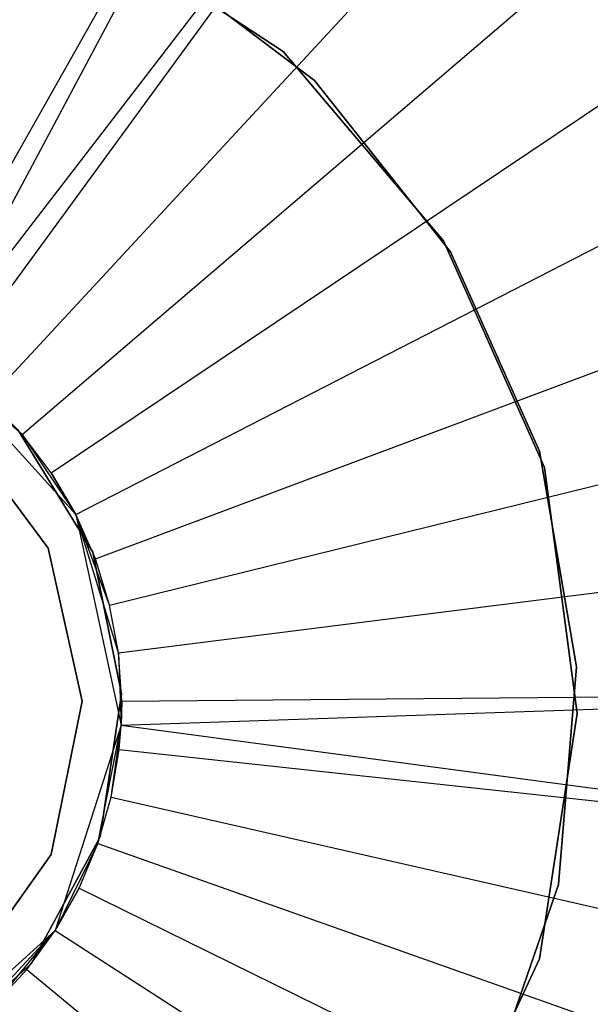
# Model space of a CAD drawing. Extents: x 1 to 71.1, y -35.1 to 35.1.
# Tile 63 of 85: x 36.425 to 37.145, y -0.378 to 0.864. Entities that reach past the tile are written whole.
import ezdxf

# ---------------------------------------------------------------- set-up
doc = ezdxf.new("R2010")
doc.units = 0
doc.header["$LTSCALE"] = 2.54
doc.layers.get('0').update_dxf_attribs({"color": 13, "linetype": 'CONTINUOUS'})

# ---------------------------------------------------------------- blocks, each defined once
blk = doc.blocks.new('LPUMPKIN_L_444_STL')
at = {"color": 0}
for p, q in [((36.2868, 0.457, 208.6238), (36.8847, 1.514, 208.7134)), ((36.2868, 0.457, 208.6238), (36.8847, 1.514, 208.7134)), ((36.3129, 0.4412, 208.6238), (36.8847, 1.514, 208.7134)), ((36.3129, 0.4412, 208.6238), (36.8847, 1.514, 208.7134)), ((36.3129, 0.4412, 208.6238), (37.0547, 1.4044, 208.7134)), ((36.3129, 0.4412, 208.6238), (37.0547, 1.4044, 208.7134)), ((36.3381, 0.4239, 208.6238), (37.0547, 1.4044, 208.7134)), ((36.3381, 0.4239, 208.6238), (37.0547, 1.4044, 208.7134)), ((36.3852, 0.385, 208.6238), (37.2108, 1.2757, 208.7134)), ((36.3852, 0.385, 208.6238), (37.2108, 1.2757, 208.7134)), ((36.4275, 0.341, 208.6238), (37.3509, 1.1298, 208.7134)), ((36.4275, 0.341, 208.6238), (37.3509, 1.1298, 208.7134)), ((36.4953, 0.9959, 20.4661), (36.757, 0.824, 20.4661)), ((36.757, 0.824, 20.2661), (36.4953, 0.9959, 20.2661)), ((36.757, 0.824, 20.2661), (36.4953, 0.9959, 20.2661)), ((36.4953, 0.9959, 20.4661), (36.757, 0.824, 20.4661)), ((36.4644, 0.2924, 208.6238), (37.4731, 0.9687, 208.7134)), ((36.4644, 0.2924, 208.6238), (37.4731, 0.9687, 208.7134)), ((36.7966, 0.7872, 49.9786), (36.5767, 0.9535, 49.9786)), ((36.5767, 0.9535, 50.1786), (36.7966, 0.7872, 50.1786)), ((36.5767, 0.9535, 50.1786), (36.7966, 0.7872, 50.1786)), ((36.7966, 0.7872, 49.9786), (36.5767, 0.9535, 49.9786)), ((36.757, 0.824, 20.4661), (36.9596, 0.5853, 20.4661)), ((36.9596, 0.5853, 20.2661), (36.757, 0.824, 20.2661)), ((36.757, 0.824, 20.2661), (36.757, 0.824, 20.4661)), ((36.757, 0.824, 20.2661), (36.757, 0.824, 20.4661)), ((36.9596, 0.5853, 20.2661), (36.757, 0.824, 20.2661)), ((36.757, 0.824, 20.4661), (36.9596, 0.5853, 20.4661)), ((36.4954, 0.2398, 208.6238), (37.5758, 0.7944, 208.7134)), ((36.4954, 0.2398, 208.6238), (37.5758, 0.7944, 208.7134)), ((36.9683, 0.5714, 49.9786), (36.7966, 0.7872, 49.9786)), ((36.7966, 0.7872, 50.1786), (36.9683, 0.5714, 50.1786)), ((36.7966, 0.7872, 50.1786), (36.9683, 0.5714, 50.1786)), ((36.7966, 0.7872, 50.1786), (36.7966, 0.7872, 49.9786)), ((36.9683, 0.5714, 49.9786), (36.7966, 0.7872, 49.9786)), ((36.7966, 0.7872, 50.1786), (36.7966, 0.7872, 49.9786)), ((36.5201, 0.1839, 208.6238), (37.6576, 0.6094, 208.7134)), ((36.5201, 0.1839, 208.6238), (37.6576, 0.6094, 208.7134)), ((36.9596, 0.5853, 20.4661), (37.0868, 0.2992, 20.4661)), ((37.0868, 0.2992, 20.2661), (36.9596, 0.5853, 20.2661)), ((36.9596, 0.5853, 20.2661), (36.9596, 0.5853, 20.4661)), ((36.9596, 0.5853, 20.2661), (36.9596, 0.5853, 20.4661)), ((37.0868, 0.2992, 20.2661), (36.9596, 0.5853, 20.2661)), ((36.9596, 0.5853, 20.4661), (37.0868, 0.2992, 20.4661)), ((37.0808, 0.3197, 49.9786), (36.9683, 0.5714, 49.9786)), ((36.9683, 0.5714, 50.1786), (37.0808, 0.3197, 50.1786)), ((36.9683, 0.5714, 50.1786), (37.0808, 0.3197, 50.1786)), ((36.9683, 0.5714, 50.1786), (36.9683, 0.5714, 49.9786)), ((37.0808, 0.3197, 49.9786), (36.9683, 0.5714, 49.9786)), ((36.9683, 0.5714, 50.1786), (36.9683, 0.5714, 49.9786)), ((36.3129, 0.4412, 211.7648), (36.4954, 0.2398, 211.7648)), ((36.4275, 0.341, 208.6238), (36.3129, 0.4412, 211.7648)), ((36.4275, 0.341, 208.6238), (36.3129, 0.4412, 211.7648)), ((36.3129, 0.4412, 211.7648), (36.4954, 0.2398, 211.7648)), ((36.5381, 0.1256, 208.6238), (37.7173, 0.4161, 208.7134)), ((36.5381, 0.1256, 208.6238), (37.7173, 0.4161, 208.7134)), ((36.4275, 0.341, 208.6238), (36.3852, 0.385, 208.6238)), ((36.4275, 0.341, 208.6238), (36.3852, 0.385, 208.6238)), ((36.3428, 0.356, 50.6786), (36.4604, 0.1973, 50.6786)), ((36.4604, 0.1973, 49.8786), (36.3428, 0.356, 49.8786)), ((36.3428, 0.356, 50.6786), (36.4604, 0.1973, 50.6786)), ((36.4604, 0.1973, 49.8786), (36.3428, 0.356, 49.8786)), ((36.4216, 0.3478, 49.9786), (36.5168, 0.1924, 49.9786)), ((36.5168, 0.1924, 49.8286), (36.4216, 0.3478, 49.8286)), ((36.5168, 0.1924, 49.8286), (36.4216, 0.3478, 49.8286)), ((36.4216, 0.3478, 49.9786), (36.5168, 0.1924, 49.9786)), ((36.4644, 0.2924, 208.6238), (36.4275, 0.341, 208.6238)), ((36.4275, 0.341, 208.6238), (36.4954, 0.2398, 211.7648)), ((36.4644, 0.2924, 208.6238), (36.4275, 0.341, 208.6238)), ((36.4275, 0.341, 208.6238), (36.4954, 0.2398, 211.7648)), ((37.1273, 0.0479, 49.9786), (37.0808, 0.3197, 49.9786)), ((37.0808, 0.3197, 50.1786), (37.1273, 0.0479, 50.1786)), ((37.0808, 0.3197, 50.1786), (37.1273, 0.0479, 50.1786)), ((37.0808, 0.3197, 50.1786), (37.0808, 0.3197, 49.9786)), ((37.1273, 0.0479, 49.9786), (37.0808, 0.3197, 49.9786)), ((37.0808, 0.3197, 50.1786), (37.0808, 0.3197, 49.9786)), ((37.0868, 0.2992, 20.4661), (37.1283, -0.0111, 20.4661)), ((37.1283, -0.0111, 20.2661), (37.0868, 0.2992, 20.2661)), ((37.0868, 0.2992, 20.2661), (37.0868, 0.2992, 20.4661)), ((37.0868, 0.2992, 20.2661), (37.0868, 0.2992, 20.4661)), ((37.1283, -0.0111, 20.2661), (37.0868, 0.2992, 20.2661)), ((37.0868, 0.2992, 20.4661), (37.1283, -0.0111, 20.4661)), ((36.4954, 0.2398, 208.6238), (36.4644, 0.2924, 208.6238)), ((36.4644, 0.2924, 208.6238), (36.4954, 0.2398, 211.7648)), ((36.4644, 0.2924, 208.6238), (36.4954, 0.2398, 211.7648)), ((36.4954, 0.2398, 208.6238), (36.4644, 0.2924, 208.6238)), ((36.5201, 0.1839, 208.6238), (36.4954, 0.2398, 208.6238)), ((36.4954, 0.2398, 211.7648), (36.5527, -0.0259, 211.7648)), ((36.4954, 0.2398, 208.6238), (36.4954, 0.2398, 211.7648)), ((36.4954, 0.2398, 208.6238), (36.4954, 0.2398, 211.7648)), ((36.5201, 0.1839, 208.6238), (36.4954, 0.2398, 208.6238)), ((36.5201, 0.1839, 208.6238), (36.4954, 0.2398, 211.7648)), ((36.5381, 0.1256, 208.6238), (36.4954, 0.2398, 211.7648)), ((36.5201, 0.1839, 208.6238), (36.4954, 0.2398, 211.7648)), ((36.5381, 0.1256, 208.6238), (36.4954, 0.2398, 211.7648)), ((36.5492, 0.0656, 208.6238), (36.4954, 0.2398, 211.7648)), ((36.5492, 0.0656, 208.6238), (36.4954, 0.2398, 211.7648)), ((36.4954, 0.2398, 211.7648), (36.5527, -0.0259, 211.7648)), ((36.5492, 0.0656, 208.6238), (37.7542, 0.2172, 208.7134)), ((36.5492, 0.0656, 208.6238), (37.7542, 0.2172, 208.7134)), ((36.4604, 0.1973, 50.6786), (36.5033, 0.0045, 50.6786)), ((36.5033, 0.0045, 49.8786), (36.4604, 0.1973, 49.8786)), ((36.4604, 0.1973, 50.6786), (36.5033, 0.0045, 50.6786)), ((36.4604, 0.1973, 50.6786), (36.4604, 0.1973, 49.8786)), ((36.5033, 0.0045, 49.8786), (36.4604, 0.1973, 49.8786)), ((36.4604, 0.1973, 50.6786), (36.4604, 0.1973, 49.8786)), ((36.5168, 0.1924, 49.9786), (36.5531, 0.0137, 49.9786)), ((36.5531, 0.0137, 49.8286), (36.5168, 0.1924, 49.8286)), ((36.5168, 0.1924, 49.8286), (36.5168, 0.1924, 49.9786)), ((36.5168, 0.1924, 49.8286), (36.5168, 0.1924, 49.9786)), ((36.5531, 0.0137, 49.8286), (36.5168, 0.1924, 49.8286)), ((36.5168, 0.1924, 49.9786), (36.5531, 0.0137, 49.9786)), ((36.5381, 0.1256, 208.6238), (36.5201, 0.1839, 208.6238)), ((36.5381, 0.1256, 208.6238), (36.5201, 0.1839, 208.6238)), ((36.5492, 0.0656, 208.6238), (36.5381, 0.1256, 208.6238)), ((36.5492, 0.0656, 208.6238), (36.5381, 0.1256, 208.6238)), ((36.5533, 0.0046, 208.6238), (36.5492, 0.0656, 208.6238)), ((36.5492, 0.0656, 208.6238), (36.5527, -0.0259, 211.7648)), ((36.5533, 0.0046, 208.6238), (36.5492, 0.0656, 208.6238)), ((36.5492, 0.0656, 208.6238), (36.5527, -0.0259, 211.7648)), ((37.1047, -0.2269, 49.9786), (37.1273, 0.0479, 49.9786)), ((37.1273, 0.0479, 50.1786), (37.1047, -0.2269, 50.1786)), ((37.1273, 0.0479, 50.1786), (37.1047, -0.2269, 50.1786)), ((37.1047, -0.2269, 49.9786), (37.1273, 0.0479, 49.9786)), ((37.1273, 0.0479, 50.1786), (37.1273, 0.0479, 49.9786)), ((37.1273, 0.0479, 50.1786), (37.1273, 0.0479, 49.9786)), ((36.5531, 0.0137, 49.9786), (36.5262, -0.1666, 49.9786)), ((36.5262, -0.1666, 49.8286), (36.5531, 0.0137, 49.8286)), ((36.5262, -0.1666, 49.8286), (36.5531, 0.0137, 49.8286)), ((36.5531, 0.0137, 49.9786), (36.5262, -0.1666, 49.9786)), ((36.5527, -0.0259, 208.6238), (37.7677, 0.0154, 208.7134)), ((36.5527, -0.0259, 208.6238), (37.7677, 0.0154, 208.7134)), ((36.5531, 0.0137, 49.8286), (36.5531, 0.0137, 49.9786)), ((36.5531, 0.0137, 49.8286), (36.5531, 0.0137, 49.9786)), ((36.5533, 0.0046, 208.6238), (37.7677, 0.0154, 208.7134)), ((36.5533, 0.0046, 208.6238), (37.7677, 0.0154, 208.7134)), ((36.5033, 0.0045, 50.6786), (36.4641, -0.1891, 50.6786)), ((36.4641, -0.1891, 49.8786), (36.5033, 0.0045, 49.8786)), ((36.5033, 0.0045, 50.6786), (36.4641, -0.1891, 50.6786)), ((36.4641, -0.1891, 49.8786), (36.5033, 0.0045, 49.8786)), ((36.5033, 0.0045, 50.6786), (36.5033, 0.0045, 49.8786)), ((36.5033, 0.0045, 50.6786), (36.5033, 0.0045, 49.8786)), ((36.5527, -0.0259, 208.6238), (36.5533, 0.0046, 208.6238)), ((36.5533, 0.0046, 208.6238), (36.5527, -0.0259, 211.7648)), ((36.5533, 0.0046, 208.6238), (36.5527, -0.0259, 211.7648)), ((36.5527, -0.0259, 208.6238), (36.5533, 0.0046, 208.6238)), ((37.1283, -0.0111, 20.4661), (37.0806, -0.3205, 20.4661)), ((37.0806, -0.3205, 20.2661), (37.1283, -0.0111, 20.2661)), ((37.0806, -0.3205, 20.2661), (37.1283, -0.0111, 20.2661)), ((37.1283, -0.0111, 20.4661), (37.0806, -0.3205, 20.4661)), ((37.1283, -0.0111, 20.2661), (37.1283, -0.0111, 20.4661)), ((37.1283, -0.0111, 20.2661), (37.1283, -0.0111, 20.4661)), ((36.5527, -0.0259, 211.7648), (36.4695, -0.2846, 211.7648)), ((36.5527, -0.0259, 211.7648), (36.4695, -0.2846, 211.7648)), ((36.5232, -0.1752, 208.6238), (36.5527, -0.0259, 211.7648)), ((36.5232, -0.1752, 208.6238), (36.5527, -0.0259, 211.7648)), ((36.5402, -0.1166, 208.6238), (36.5527, -0.0259, 211.7648)), ((36.5402, -0.1166, 208.6238), (36.5527, -0.0259, 211.7648)), ((36.5503, -0.0563, 208.6238), (36.5527, -0.0259, 208.6238)), ((36.5503, -0.0563, 208.6238), (36.5527, -0.0259, 208.6238)), ((36.5503, -0.0563, 208.6238), (36.5527, -0.0259, 211.7648)), ((36.5503, -0.0563, 208.6238), (36.5527, -0.0259, 211.7648)), ((36.5527, -0.0259, 208.6238), (37.7577, -0.1867, 208.7134)), ((36.5527, -0.0259, 208.6238), (37.7577, -0.1867, 208.7134)), ((36.5527, -0.0259, 208.6238), (36.5527, -0.0259, 211.7648)), ((36.5527, -0.0259, 208.6238), (36.5527, -0.0259, 211.7648)), ((36.5402, -0.1166, 208.6238), (36.5503, -0.0563, 208.6238)), ((36.5402, -0.1166, 208.6238), (36.5503, -0.0563, 208.6238)), ((36.5503, -0.0563, 208.6238), (37.7577, -0.1867, 208.7134)), ((36.5503, -0.0563, 208.6238), (37.7577, -0.1867, 208.7134)), ((36.5232, -0.1752, 208.6238), (36.5402, -0.1166, 208.6238)), ((36.5232, -0.1752, 208.6238), (36.5402, -0.1166, 208.6238)), ((36.5402, -0.1166, 208.6238), (37.7244, -0.3862, 208.7134)), ((36.5402, -0.1166, 208.6238), (37.7244, -0.3862, 208.7134)), ((36.5262, -0.1666, 49.9786), (36.4391, -0.3269, 49.9786)), ((36.4391, -0.3269, 49.8286), (36.5262, -0.1666, 49.8286)), ((36.4391, -0.3269, 49.8286), (36.5262, -0.1666, 49.8286)), ((36.5262, -0.1666, 49.9786), (36.4391, -0.3269, 49.9786)), ((36.5262, -0.1666, 49.8286), (36.5262, -0.1666, 49.9786)), ((36.5262, -0.1666, 49.8286), (36.5262, -0.1666, 49.9786)), ((36.5232, -0.1752, 208.6238), (36.4695, -0.2846, 211.7648)), ((36.5232, -0.1752, 208.6238), (36.4695, -0.2846, 211.7648)), ((36.4995, -0.2315, 208.6238), (36.5232, -0.1752, 208.6238)), ((36.4995, -0.2315, 208.6238), (36.5232, -0.1752, 208.6238)), ((36.5232, -0.1752, 208.6238), (37.6681, -0.5805, 208.7134)), ((36.5232, -0.1752, 208.6238), (37.6681, -0.5805, 208.7134)), ((36.4641, -0.1891, 50.6786), (36.3495, -0.35, 50.6786)), ((36.3495, -0.35, 49.8786), (36.4641, -0.1891, 49.8786)), ((36.4641, -0.1891, 50.6786), (36.3495, -0.35, 50.6786)), ((36.3495, -0.35, 49.8786), (36.4641, -0.1891, 49.8786)), ((36.4641, -0.1891, 50.6786), (36.4641, -0.1891, 49.8786)), ((36.4641, -0.1891, 50.6786), (36.4641, -0.1891, 49.8786)), ((36.4695, -0.2846, 208.6238), (36.4995, -0.2315, 208.6238)), ((36.4995, -0.2315, 208.6238), (36.4695, -0.2846, 211.7648)), ((36.4995, -0.2315, 208.6238), (36.4695, -0.2846, 211.7648)), ((36.4695, -0.2846, 208.6238), (36.4995, -0.2315, 208.6238)), ((36.4995, -0.2315, 208.6238), (37.5896, -0.7669, 208.7134)), ((36.4995, -0.2315, 208.6238), (37.5896, -0.7669, 208.7134)), ((37.0144, -0.4874, 49.9786), (37.1047, -0.2269, 49.9786)), ((37.1047, -0.2269, 50.1786), (37.0144, -0.4874, 50.1786)), ((37.1047, -0.2269, 50.1786), (37.0144, -0.4874, 50.1786)), ((37.0144, -0.4874, 49.9786), (37.1047, -0.2269, 49.9786)), ((37.1047, -0.2269, 50.1786), (37.1047, -0.2269, 49.9786)), ((37.1047, -0.2269, 50.1786), (37.1047, -0.2269, 49.9786)), ((36.4695, -0.2846, 211.7648), (36.2681, -0.4671, 211.7648)), ((36.4695, -0.2846, 211.7648), (36.2681, -0.4671, 211.7648)), ((36.3455, -0.4183, 208.6238), (36.4695, -0.2846, 211.7648)), ((36.3455, -0.4183, 208.6238), (36.4695, -0.2846, 211.7648)), ((36.392, -0.3787, 208.6238), (36.4695, -0.2846, 211.7648)), ((36.392, -0.3787, 208.6238), (36.4695, -0.2846, 211.7648)), ((36.4335, -0.3339, 208.6238), (36.4695, -0.2846, 208.6238)), ((36.4335, -0.3339, 208.6238), (36.4695, -0.2846, 208.6238)), ((36.4335, -0.3339, 208.6238), (36.4695, -0.2846, 211.7648)), ((36.4335, -0.3339, 208.6238), (36.4695, -0.2846, 211.7648)), ((36.4695, -0.2846, 208.6238), (37.49, -0.943, 208.7134)), ((36.4695, -0.2846, 208.6238), (37.49, -0.943, 208.7134)), ((36.4695, -0.2846, 208.6238), (36.4695, -0.2846, 211.7648)), ((36.4695, -0.2846, 208.6238), (36.4695, -0.2846, 211.7648)), ((37.0806, -0.3205, 20.4661), (36.9477, -0.604, 20.4661)), ((36.9477, -0.604, 20.2661), (37.0806, -0.3205, 20.2661)), ((36.9477, -0.604, 20.2661), (37.0806, -0.3205, 20.2661)), ((37.0806, -0.3205, 20.4661), (36.9477, -0.604, 20.4661)), ((37.0806, -0.3205, 20.2661), (37.0806, -0.3205, 20.4661)), ((37.0806, -0.3205, 20.2661), (37.0806, -0.3205, 20.4661)), ((36.4391, -0.3269, 49.9786), (36.3026, -0.4477, 49.9786)), ((36.3026, -0.4477, 49.8286), (36.4391, -0.3269, 49.8286)), ((36.3026, -0.4477, 49.8286), (36.4391, -0.3269, 49.8286)), ((36.4391, -0.3269, 49.9786), (36.3026, -0.4477, 49.9786)), ((36.392, -0.3787, 208.6238), (36.4335, -0.3339, 208.6238)), ((36.392, -0.3787, 208.6238), (36.4335, -0.3339, 208.6238)), ((36.4335, -0.3339, 208.6238), (37.3707, -1.1063, 208.7134)), ((36.4335, -0.3339, 208.6238), (37.3707, -1.1063, 208.7134)), ((36.4391, -0.3269, 49.8286), (36.4391, -0.3269, 49.9786)), ((36.4391, -0.3269, 49.8286), (36.4391, -0.3269, 49.9786))]:
    blk.add_line(p, q, dxfattribs=at)

msp = doc.modelspace()

# ---------------------------------------------------------------- block references
at = {"color": 253}
msp.add_blockref('LPUMPKIN_L_444_STL', (0, 0), dxfattribs=at)

doc.saveas('drawing.dxf')
